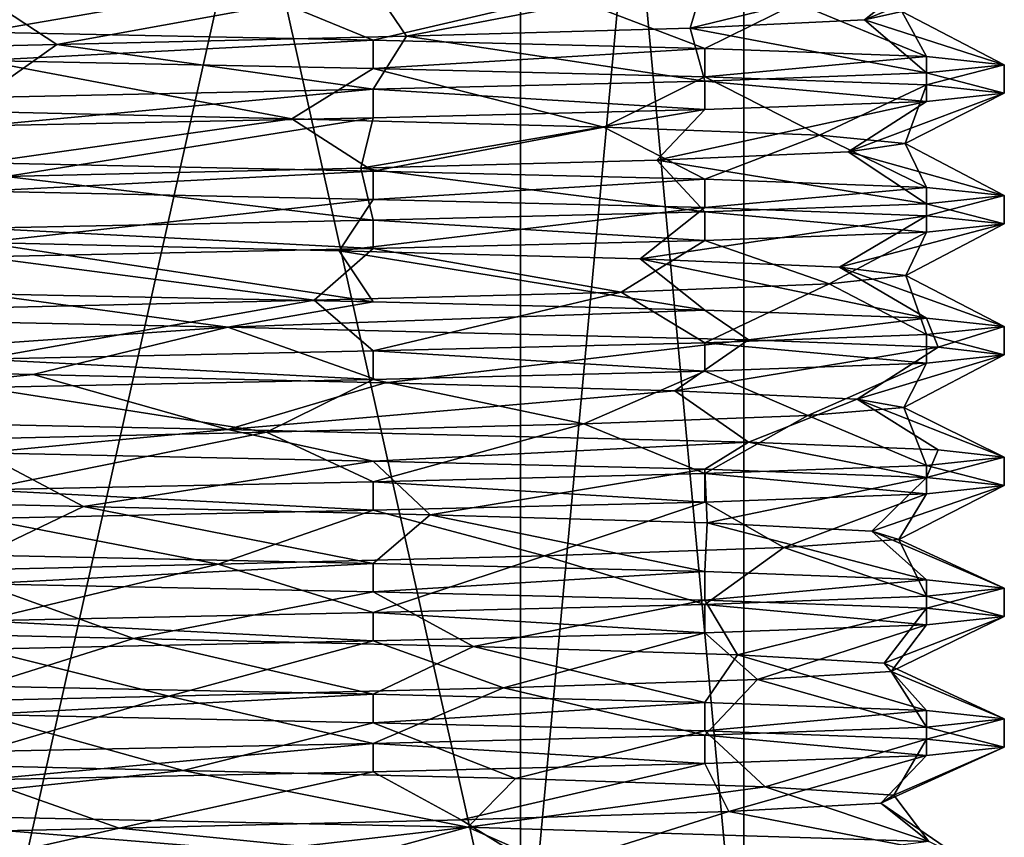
# Model space of a CAD drawing. Header units: millimetres. Extents: x -134 to 134, y -4 to 402.
# Tile 37 of 41: x 0.39 to 10.4, y 379.21 to 387.52. Entities that reach past the tile are written whole.
import ezdxf

# ---------------------------------------------------------------- set-up
doc = ezdxf.new("R2010")
doc.units = ezdxf.units.MM
doc.header["$LTSCALE"] = 65.185185
for name, color, linetype in [('256', 7, 'CONTINUOUS'), ('263', 7, 'CONTINUOUS'), ('264', 7, 'CONTINUOUS'), ('267', 7, 'CONTINUOUS'), ('279', 7, 'CONTINUOUS'), ('280', 7, 'CONTINUOUS'), ('282', 7, 'CONTINUOUS'), ('283', 7, 'CONTINUOUS'), ('410', 7, 'CONTINUOUS'), ('411', 7, 'CONTINUOUS'), ('412', 7, 'CONTINUOUS'), ('413', 7, 'CONTINUOUS'), ('414', 7, 'CONTINUOUS'), ('426', 7, 'CONTINUOUS'), ('427', 7, 'CONTINUOUS'), ('428', 7, 'CONTINUOUS'), ('429', 7, 'CONTINUOUS'), ('430', 7, 'CONTINUOUS'), ('431', 7, 'CONTINUOUS')]:
    doc.layers.add(name, color=color, linetype=linetype)

msp = doc.modelspace()

# ---------------------------------------------------------------- linework, layer by layer
at = {"layer": '256', "linetype": 'CONTINUOUS'}
for points in [[(10.4, 380.412, 200), (9.608, 380.329, 203.98), (10.4, 380.124, 200), (10.4, 380.412, 200)], [(9.608, 380.329, 203.98), (7.354, 380.246, 207.354), (9.608, 380.04, 203.98), (9.608, 380.329, 203.98)], [(10.4, 380.124, 200), (9.608, 380.329, 203.98), (9.608, 380.04, 203.98), (10.4, 380.124, 200)], [(3.98, 380.163, 209.608), (0, 380.08, 210.4), (0, 379.791, 210.4), (3.98, 380.163, 209.608)], [(3.98, 379.874, 209.608), (3.98, 380.163, 209.608), (0, 379.791, 210.4), (3.98, 379.874, 209.608)], [(7.354, 380.246, 207.354), (3.98, 380.163, 209.608), (7.354, 379.957, 207.354), (7.354, 380.246, 207.354)], [(7.354, 379.957, 207.354), (3.98, 380.163, 209.608), (3.98, 379.874, 209.608), (7.354, 379.957, 207.354)], [(9.608, 380.04, 203.98), (7.354, 380.246, 207.354), (7.354, 379.957, 207.354), (9.608, 380.04, 203.98)]]:
    msp.add_3dface(points, dxfattribs=at)
at = {"layer": '263', "linetype": 'CONTINUOUS'}
for points in [[(5.48, 377, 205.48), (0, 377, 207.75), (5.48, 401.5, 205.48), (5.48, 377, 205.48)], [(5.48, 401.5, 205.48), (0, 377, 207.75), (0, 401.5, 207.75), (5.48, 401.5, 205.48)], [(7.75, 377, 200), (5.48, 377, 205.48), (7.75, 401.5, 200), (7.75, 377, 200)], [(7.75, 401.5, 200), (5.48, 377, 205.48), (5.48, 401.5, 205.48), (7.75, 401.5, 200)]]:
    msp.add_3dface(points, dxfattribs=at)
at = {"layer": '264', "linetype": 'CONTINUOUS'}
for points in [[(-3.475, 379.198, 190.198), (-1.999, 379.456, 189.794), (2.817, 379.068, 189.989), (-3.475, 379.198, 190.198)], [(-1.999, 379.456, 189.794), (4.943, 379.31, 190.85), (2.817, 379.068, 189.989), (-1.999, 379.456, 189.794)], [(6.263, 378.727, 191.697), (2.817, 378.727, 189.989), (4.943, 379.31, 190.85), (6.263, 378.727, 191.697)], [(4.943, 379.31, 190.85), (2.817, 378.727, 189.989), (2.817, 379.068, 189.989), (4.943, 379.31, 190.85)], [(9.632, 379.164, 196.077), (6.263, 378.727, 191.697), (4.943, 379.31, 190.85), (9.632, 379.164, 196.077)]]:
    msp.add_3dface(points, dxfattribs=at)
at = {"layer": '267', "linetype": 'CONTINUOUS'}
for points in [[(0, 377, 192.25), (5.48, 377, 194.52), (0, 401.5, 192.25), (0, 377, 192.25)], [(0, 401.5, 192.25), (5.48, 377, 194.52), (5.48, 401.5, 194.52), (0, 401.5, 192.25)], [(5.48, 377, 194.52), (7.75, 377, 200), (5.48, 401.5, 194.52), (5.48, 377, 194.52)], [(7.75, 377, 200), (7.75, 401.5, 200), (5.48, 401.5, 194.52), (7.75, 377, 200)]]:
    msp.add_3dface(points, dxfattribs=at)
at = {"layer": '279', "linetype": 'CONTINUOUS'}
for points in [[(10.4, 388.104, 200), (9.608, 388.02, 203.98), (8.977, 387.519, 202.789), (10.4, 388.104, 200)], [(9.358, 387.603, 199.109), (10.4, 388.104, 200), (8.977, 387.519, 202.789), (9.358, 387.603, 199.109)], [(9.608, 388.02, 203.98), (7.354, 387.937, 207.354), (7.206, 387.435, 206.037), (9.608, 388.02, 203.98)], [(8.977, 387.519, 202.789), (9.608, 388.02, 203.98), (7.206, 387.435, 206.037), (8.977, 387.519, 202.789)], [(7.354, 387.937, 207.354), (3.98, 387.854, 209.608), (4.318, 387.352, 208.349), (7.354, 387.937, 207.354)], [(7.206, 387.435, 206.037), (7.354, 387.937, 207.354), (4.318, 387.352, 208.349), (7.206, 387.435, 206.037)], [(0.763, 387.268, 209.369), (0, 387.771, 210.4), (-2.911, 387.184, 208.938), (0.763, 387.268, 209.369)], [(3.98, 387.854, 209.608), (0, 387.771, 210.4), (0.763, 387.268, 209.369), (3.98, 387.854, 209.608)], [(4.318, 387.352, 208.349), (3.98, 387.854, 209.608), (0.763, 387.268, 209.369), (4.318, 387.352, 208.349)], [(3.155, 386.513, 191.145), (-0.506, 386.597, 190.614), (0, 387.106, 189.6), (3.155, 386.513, 191.145)], [(3.98, 387.023, 190.392), (3.155, 386.513, 191.145), (0, 387.106, 189.6), (3.98, 387.023, 190.392)], [(6.327, 386.429, 193.048), (3.155, 386.513, 191.145), (3.98, 387.023, 190.392), (6.327, 386.429, 193.048)], [(7.354, 386.94, 192.646), (6.327, 386.429, 193.048), (3.98, 387.023, 190.392), (7.354, 386.94, 192.646)], [(8.519, 386.345, 196.028), (6.327, 386.429, 193.048), (7.354, 386.94, 192.646), (8.519, 386.345, 196.028)], [(9.608, 386.857, 196.02), (8.519, 386.345, 196.028), (7.354, 386.94, 192.646), (9.608, 386.857, 196.02)], [(9.392, 386.262, 199.622), (8.519, 386.345, 196.028), (9.608, 386.857, 196.02), (9.392, 386.262, 199.622)], [(8.811, 386.178, 203.276), (9.392, 386.262, 199.622), (10.4, 386.774, 200), (8.811, 386.178, 203.276)], [(9.608, 386.69, 203.98), (8.811, 386.178, 203.276), (10.4, 386.774, 200), (9.608, 386.69, 203.98)], [(10.4, 386.774, 200), (9.392, 386.262, 199.622), (9.608, 386.857, 196.02), (10.4, 386.774, 200)], [(6.865, 386.094, 206.421), (8.811, 386.178, 203.276), (9.608, 386.69, 203.98), (6.865, 386.094, 206.421)], [(7.354, 386.607, 207.354), (6.865, 386.094, 206.421), (9.608, 386.69, 203.98), (7.354, 386.607, 207.354)], [(3.856, 386.01, 208.573), (6.865, 386.094, 206.421), (7.354, 386.607, 207.354), (3.856, 386.01, 208.573)], [(3.98, 386.524, 209.608), (3.856, 386.01, 208.573), (7.354, 386.607, 207.354), (3.98, 386.524, 209.608)], [(0, 386.441, 210.4), (0.249, 385.926, 209.397), (3.98, 386.524, 209.608), (0, 386.441, 210.4)], [(0.249, 385.926, 209.397), (3.856, 386.01, 208.573), (3.98, 386.524, 209.608), (0.249, 385.926, 209.397)], [(3.98, 385.693, 190.392), (0.008, 385.255, 190.6), (0, 385.776, 189.6), (3.98, 385.693, 190.392)], [(3.634, 385.172, 191.331), (0.008, 385.255, 190.6), (3.98, 385.693, 190.392), (3.634, 385.172, 191.331)], [(7.354, 385.61, 192.646), (3.634, 385.172, 191.331), (3.98, 385.693, 190.392), (7.354, 385.61, 192.646)], [(6.698, 385.088, 193.404), (3.634, 385.172, 191.331), (7.354, 385.61, 192.646), (6.698, 385.088, 193.404)], [(9.608, 385.527, 196.02), (6.698, 385.088, 193.404), (7.354, 385.61, 192.646), (9.608, 385.527, 196.02)], [(8.724, 385.004, 196.499), (6.698, 385.088, 193.404), (9.608, 385.527, 196.02), (8.724, 385.004, 196.499)], [(10.4, 385.444, 200), (8.724, 385.004, 196.499), (9.608, 385.527, 196.02), (10.4, 385.444, 200)], [(7.354, 385.277, 207.354), (8.619, 384.836, 203.752), (9.608, 385.36, 203.98), (7.354, 385.277, 207.354)], [(8.619, 384.836, 203.752), (9.399, 384.92, 200.136), (9.608, 385.36, 203.98), (8.619, 384.836, 203.752)], [(9.399, 384.92, 200.136), (8.724, 385.004, 196.499), (10.4, 385.444, 200), (9.399, 384.92, 200.136)], [(9.608, 385.36, 203.98), (9.399, 384.92, 200.136), (10.4, 385.444, 200), (9.608, 385.36, 203.98)], [(3.98, 385.194, 209.608), (6.503, 384.752, 206.787), (7.354, 385.277, 207.354), (3.98, 385.194, 209.608)], [(6.503, 384.752, 206.787), (8.619, 384.836, 203.752), (7.354, 385.277, 207.354), (6.503, 384.752, 206.787)], [(0, 385.111, 210.4), (3.381, 384.668, 208.771), (3.98, 385.194, 209.608), (0, 385.111, 210.4)], [(3.381, 384.668, 208.771), (6.503, 384.752, 206.787), (3.98, 385.194, 209.608), (3.381, 384.668, 208.771)], [(-0.265, 384.585, 209.396), (3.381, 384.668, 208.771), (0, 385.111, 210.4), (-0.265, 384.585, 209.396)], [(2.504, 384.395, 189.906), (-3.14, 383.998, 191.14), (-3.678, 384.523, 190.272), (2.504, 384.395, 189.906)], [(0.522, 383.914, 190.614), (-3.14, 383.998, 191.14), (2.504, 384.395, 189.906), (0.522, 383.914, 190.614)], [(4.103, 383.83, 191.543), (0.522, 383.914, 190.614), (2.504, 384.395, 189.906), (4.103, 383.83, 191.543)], [(7.798, 384.267, 193.119), (4.103, 383.83, 191.543), (2.504, 384.395, 189.906), (7.798, 384.267, 193.119)], [(7.048, 383.746, 193.78), (4.103, 383.83, 191.543), (7.798, 384.267, 193.119), (7.048, 383.746, 193.78)]]:
    msp.add_3dface(points, dxfattribs=at)
at = {"layer": '280', "linetype": 'CONTINUOUS'}
for points in [[(-1.018, 387.939, 190.655), (2.666, 387.855, 190.986), (0, 387.395, 189.6), (-1.018, 387.939, 190.655)], [(0, 387.395, 189.6), (2.666, 387.855, 190.986), (3.98, 387.312, 190.392), (0, 387.395, 189.6)], [(2.666, 387.855, 190.986), (5.938, 387.771, 192.713), (3.98, 387.312, 190.392), (2.666, 387.855, 190.986)], [(3.98, 387.312, 190.392), (5.938, 387.771, 192.713), (7.354, 387.229, 192.646), (3.98, 387.312, 190.392)], [(5.938, 387.771, 192.713), (8.29, 387.687, 195.568), (7.354, 387.229, 192.646), (5.938, 387.771, 192.713)], [(7.354, 387.229, 192.646), (8.29, 387.687, 195.568), (9.608, 387.146, 196.02), (7.354, 387.229, 192.646)], [(8.29, 387.687, 195.568), (9.358, 387.603, 199.109), (9.608, 387.146, 196.02), (8.29, 387.687, 195.568)], [(9.358, 387.603, 199.109), (8.977, 387.519, 202.789), (10.4, 387.062, 200), (9.358, 387.603, 199.109)], [(9.608, 387.146, 196.02), (9.358, 387.603, 199.109), (10.4, 387.062, 200), (9.608, 387.146, 196.02)], [(8.977, 387.519, 202.789), (7.206, 387.435, 206.037), (9.608, 386.979, 203.98), (8.977, 387.519, 202.789)], [(10.4, 387.062, 200), (8.977, 387.519, 202.789), (9.608, 386.979, 203.98), (10.4, 387.062, 200)], [(7.206, 387.435, 206.037), (4.318, 387.352, 208.349), (7.354, 386.896, 207.354), (7.206, 387.435, 206.037)], [(9.608, 386.979, 203.98), (7.206, 387.435, 206.037), (7.354, 386.896, 207.354), (9.608, 386.979, 203.98)], [(0.763, 387.268, 209.369), (-2.911, 387.184, 208.938), (0, 386.73, 210.4), (0.763, 387.268, 209.369)], [(3.98, 386.813, 209.608), (0.763, 387.268, 209.369), (0, 386.73, 210.4), (3.98, 386.813, 209.608)], [(4.318, 387.352, 208.349), (0.763, 387.268, 209.369), (3.98, 386.813, 209.608), (4.318, 387.352, 208.349)], [(7.354, 386.896, 207.354), (4.318, 387.352, 208.349), (3.98, 386.813, 209.608), (7.354, 386.896, 207.354)], [(-0.506, 386.597, 190.614), (3.155, 386.513, 191.145), (0, 386.065, 189.6), (-0.506, 386.597, 190.614)], [(0, 386.065, 189.6), (3.155, 386.513, 191.145), (3.98, 385.982, 190.392), (0, 386.065, 189.6)], [(3.155, 386.513, 191.145), (6.327, 386.429, 193.048), (3.98, 385.982, 190.392), (3.155, 386.513, 191.145)], [(3.98, 385.982, 190.392), (6.327, 386.429, 193.048), (7.354, 385.899, 192.646), (3.98, 385.982, 190.392)], [(6.327, 386.429, 193.048), (8.519, 386.345, 196.028), (7.354, 385.899, 192.646), (6.327, 386.429, 193.048)], [(7.354, 385.899, 192.646), (8.519, 386.345, 196.028), (9.608, 385.816, 196.02), (7.354, 385.899, 192.646)], [(8.519, 386.345, 196.028), (9.392, 386.262, 199.622), (9.608, 385.816, 196.02), (8.519, 386.345, 196.028)], [(9.392, 386.262, 199.622), (8.811, 386.178, 203.276), (10.4, 385.732, 200), (9.392, 386.262, 199.622)], [(9.608, 385.816, 196.02), (9.392, 386.262, 199.622), (10.4, 385.732, 200), (9.608, 385.816, 196.02)], [(8.811, 386.178, 203.276), (6.865, 386.094, 206.421), (9.608, 385.649, 203.98), (8.811, 386.178, 203.276)], [(10.4, 385.732, 200), (8.811, 386.178, 203.276), (9.608, 385.649, 203.98), (10.4, 385.732, 200)], [(6.865, 386.094, 206.421), (3.856, 386.01, 208.573), (7.354, 385.566, 207.354), (6.865, 386.094, 206.421)], [(9.608, 385.649, 203.98), (6.865, 386.094, 206.421), (7.354, 385.566, 207.354), (9.608, 385.649, 203.98)], [(3.856, 386.01, 208.573), (0.249, 385.926, 209.397), (3.98, 385.483, 209.608), (3.856, 386.01, 208.573)], [(7.354, 385.566, 207.354), (3.856, 386.01, 208.573), (3.98, 385.483, 209.608), (7.354, 385.566, 207.354)], [(3.98, 385.483, 209.608), (0.249, 385.926, 209.397), (0, 385.4, 210.4), (3.98, 385.483, 209.608)], [(0, 384.735, 189.6), (0.008, 385.255, 190.6), (3.98, 384.652, 190.392), (0, 384.735, 189.6)], [(0.008, 385.255, 190.6), (3.634, 385.172, 191.331), (3.98, 384.652, 190.392), (0.008, 385.255, 190.6)], [(3.634, 385.172, 191.331), (6.698, 385.088, 193.404), (7.354, 384.569, 192.646), (3.634, 385.172, 191.331)], [(3.98, 384.652, 190.392), (3.634, 385.172, 191.331), (7.354, 384.569, 192.646), (3.98, 384.652, 190.392)], [(6.698, 385.088, 193.404), (8.724, 385.004, 196.499), (9.608, 384.486, 196.02), (6.698, 385.088, 193.404)], [(7.354, 384.569, 192.646), (6.698, 385.088, 193.404), (9.608, 384.486, 196.02), (7.354, 384.569, 192.646)], [(8.724, 385.004, 196.499), (9.399, 384.92, 200.136), (10.4, 384.402, 200), (8.724, 385.004, 196.499)], [(9.608, 384.486, 196.02), (8.724, 385.004, 196.499), (10.4, 384.402, 200), (9.608, 384.486, 196.02)], [(9.399, 384.92, 200.136), (8.619, 384.836, 203.752), (9.608, 384.319, 203.98), (9.399, 384.92, 200.136)], [(10.4, 384.402, 200), (9.399, 384.92, 200.136), (9.608, 384.319, 203.98), (10.4, 384.402, 200)], [(8.619, 384.836, 203.752), (6.503, 384.752, 206.787), (7.354, 384.236, 207.354), (8.619, 384.836, 203.752)], [(9.608, 384.319, 203.98), (8.619, 384.836, 203.752), (7.354, 384.236, 207.354), (9.608, 384.319, 203.98)], [(3.381, 384.668, 208.771), (-0.265, 384.585, 209.396), (0, 384.07, 210.4), (3.381, 384.668, 208.771)], [(3.98, 384.153, 209.608), (3.381, 384.668, 208.771), (0, 384.07, 210.4), (3.98, 384.153, 209.608)], [(6.503, 384.752, 206.787), (3.381, 384.668, 208.771), (3.98, 384.153, 209.608), (6.503, 384.752, 206.787)], [(7.354, 384.236, 207.354), (6.503, 384.752, 206.787), (3.98, 384.153, 209.608), (7.354, 384.236, 207.354)], [(-3.14, 383.998, 191.14), (0.522, 383.914, 190.614), (-3.678, 383.482, 190.272), (-3.14, 383.998, 191.14)], [(-3.678, 383.482, 190.272), (0.522, 383.914, 190.614), (2.504, 383.354, 189.906), (-3.678, 383.482, 190.272)], [(0.522, 383.914, 190.614), (4.103, 383.83, 191.543), (2.504, 383.354, 189.906), (0.522, 383.914, 190.614)], [(4.103, 383.83, 191.543), (7.048, 383.746, 193.78), (2.504, 383.354, 189.906), (4.103, 383.83, 191.543)], [(2.504, 383.354, 189.906), (7.048, 383.746, 193.78), (7.798, 383.226, 193.119), (2.504, 383.354, 189.906)]]:
    msp.add_3dface(points, dxfattribs=at)
at = {"layer": '282', "linetype": 'CONTINUOUS'}
for points in [[(7.048, 383.746, 193.78), (7.798, 384.267, 193.119), (9.728, 384.19, 196.322), (7.048, 383.746, 193.78)], [(7.048, 383.746, 193.78), (9.728, 384.19, 196.322), (8.902, 383.662, 196.981), (7.048, 383.746, 193.78)], [(9.728, 384.19, 196.322), (10.4, 384.114, 200), (8.902, 383.662, 196.981), (9.728, 384.19, 196.322)], [(8.902, 383.662, 196.981), (10.4, 384.114, 200), (9.378, 383.578, 200.65), (8.902, 383.662, 196.981)], [(10.4, 384.114, 200), (9.608, 384.03, 203.98), (9.378, 383.578, 200.65), (10.4, 384.114, 200)], [(9.608, 384.03, 203.98), (7.354, 383.947, 207.354), (8.401, 383.495, 204.218), (9.608, 384.03, 203.98)], [(9.378, 383.578, 200.65), (9.608, 384.03, 203.98), (8.401, 383.495, 204.218), (9.378, 383.578, 200.65)], [(3.98, 383.864, 209.608), (0, 383.781, 210.4), (2.897, 383.327, 208.943), (3.98, 383.864, 209.608)], [(6.123, 383.411, 207.133), (3.98, 383.864, 209.608), (2.897, 383.327, 208.943), (6.123, 383.411, 207.133)], [(7.354, 383.947, 207.354), (3.98, 383.864, 209.608), (6.123, 383.411, 207.133), (7.354, 383.947, 207.354)], [(8.401, 383.495, 204.218), (7.354, 383.947, 207.354), (6.123, 383.411, 207.133), (8.401, 383.495, 204.218)], [(2.897, 383.327, 208.943), (0, 383.781, 210.4), (-0.778, 383.243, 209.368), (2.897, 383.327, 208.943)], [(1.034, 382.572, 190.657), (-2.651, 382.656, 190.982), (0, 383.116, 189.6), (1.034, 382.572, 190.657)], [(3.98, 383.033, 190.392), (1.034, 382.572, 190.657), (0, 383.116, 189.6), (3.98, 383.033, 190.392)], [(4.559, 382.488, 191.779), (1.034, 382.572, 190.657), (3.98, 383.033, 190.392), (4.559, 382.488, 191.779)], [(7.354, 382.95, 192.646), (4.559, 382.488, 191.779), (3.98, 383.033, 190.392), (7.354, 382.95, 192.646)], [(7.378, 382.405, 194.175), (4.559, 382.488, 191.779), (7.354, 382.95, 192.646), (7.378, 382.405, 194.175)], [(9.608, 382.867, 196.02), (7.378, 382.405, 194.175), (7.354, 382.95, 192.646), (9.608, 382.867, 196.02)], [(9.054, 382.321, 197.473), (7.378, 382.405, 194.175), (9.608, 382.867, 196.02), (9.054, 382.321, 197.473)], [(10.4, 382.784, 200), (9.054, 382.321, 197.473), (9.608, 382.867, 196.02), (10.4, 382.784, 200)], [(9.328, 382.237, 201.162), (9.054, 382.321, 197.473), (10.4, 382.784, 200), (9.328, 382.237, 201.162)], [(9.608, 382.7, 203.98), (9.328, 382.237, 201.162), (10.4, 382.784, 200), (9.608, 382.7, 203.98)], [(7.354, 382.617, 207.354), (8.157, 382.153, 204.671), (9.608, 382.7, 203.98), (7.354, 382.617, 207.354)], [(8.157, 382.153, 204.671), (9.328, 382.237, 201.162), (9.608, 382.7, 203.98), (8.157, 382.153, 204.671)], [(3.98, 382.534, 209.608), (5.724, 382.069, 207.457), (7.354, 382.617, 207.354), (3.98, 382.534, 209.608)], [(5.724, 382.069, 207.457), (8.157, 382.153, 204.671), (7.354, 382.617, 207.354), (5.724, 382.069, 207.457)], [(0, 382.451, 210.4), (2.403, 381.985, 209.088), (3.98, 382.534, 209.608), (0, 382.451, 210.4)], [(2.403, 381.985, 209.088), (5.724, 382.069, 207.457), (3.98, 382.534, 209.608), (2.403, 381.985, 209.088)], [(-1.289, 381.901, 209.311), (2.403, 381.985, 209.088), (0, 382.451, 210.4), (-1.289, 381.901, 209.311)], [(1.543, 381.231, 190.728), (-2.154, 381.314, 190.85), (0, 381.786, 189.6), (1.543, 381.231, 190.728)], [(3.98, 381.703, 190.392), (1.543, 381.231, 190.728), (0, 381.786, 189.6), (3.98, 381.703, 190.392)], [(5.001, 381.147, 192.041), (1.543, 381.231, 190.728), (3.98, 381.703, 190.392), (5.001, 381.147, 192.041)], [(7.354, 381.62, 192.646), (5.001, 381.147, 192.041), (3.98, 381.703, 190.392), (7.354, 381.62, 192.646)], [(7.685, 381.063, 194.587), (5.001, 381.147, 192.041), (7.354, 381.62, 192.646), (7.685, 381.063, 194.587)], [(9.608, 381.537, 196.02), (7.685, 381.063, 194.587), (7.354, 381.62, 192.646), (9.608, 381.537, 196.02)], [(9.178, 380.979, 197.971), (7.685, 381.063, 194.587), (9.608, 381.537, 196.02), (9.178, 380.979, 197.971)], [(10.4, 381.454, 200), (9.178, 380.979, 197.971), (9.608, 381.537, 196.02), (10.4, 381.454, 200)], [(9.25, 380.895, 201.67), (9.178, 380.979, 197.971), (10.4, 381.454, 200), (9.25, 380.895, 201.67)], [(9.608, 381.37, 203.98), (9.25, 380.895, 201.67), (10.4, 381.454, 200), (9.608, 381.37, 203.98)], [(7.354, 381.287, 207.354), (7.89, 380.811, 205.11), (9.608, 381.37, 203.98), (7.354, 381.287, 207.354)], [(7.89, 380.811, 205.11), (9.25, 380.895, 201.67), (9.608, 381.37, 203.98), (7.89, 380.811, 205.11)], [(3.98, 381.204, 209.608), (5.307, 380.728, 207.758), (7.354, 381.287, 207.354), (3.98, 381.204, 209.608)], [(5.307, 380.728, 207.758), (7.89, 380.811, 205.11), (7.354, 381.287, 207.354), (5.307, 380.728, 207.758)], [(0, 381.121, 210.4), (1.903, 380.644, 209.205), (3.98, 381.204, 209.608), (0, 381.121, 210.4)], [(1.903, 380.644, 209.205), (5.307, 380.728, 207.758), (3.98, 381.204, 209.608), (1.903, 380.644, 209.205)], [(-1.796, 380.56, 209.227), (1.903, 380.644, 209.205), (0, 381.121, 210.4), (-1.796, 380.56, 209.227)], [(2.048, 379.889, 190.826), (-1.651, 379.973, 190.746), (0, 380.456, 189.6), (2.048, 379.889, 190.826)], [(3.98, 380.373, 190.392), (2.048, 379.889, 190.826), (0, 380.456, 189.6), (3.98, 380.373, 190.392)], [(5.429, 379.805, 192.326), (2.048, 379.889, 190.826), (3.98, 380.373, 190.392), (5.429, 379.805, 192.326)], [(7.354, 380.29, 192.646), (5.429, 379.805, 192.326), (3.98, 380.373, 190.392), (7.354, 380.29, 192.646)], [(7.969, 379.721, 195.015), (5.429, 379.805, 192.326), (7.354, 380.29, 192.646), (7.969, 379.721, 195.015)], [(9.608, 380.207, 196.02), (7.969, 379.721, 195.015), (7.354, 380.29, 192.646), (9.608, 380.207, 196.02)], [(9.276, 379.638, 198.476), (7.969, 379.721, 195.015), (9.608, 380.207, 196.02), (9.276, 379.638, 198.476)], [(10.4, 380.124, 200), (9.276, 379.638, 198.476), (9.608, 380.207, 196.02), (10.4, 380.124, 200)], [(10.4, 380.124, 200), (9.608, 380.04, 203.98), (9.145, 379.554, 202.173), (10.4, 380.124, 200)], [(9.276, 379.638, 198.476), (10.4, 380.124, 200), (9.145, 379.554, 202.173), (9.276, 379.638, 198.476)], [(7.354, 379.957, 207.354), (3.98, 379.874, 209.608), (4.875, 379.386, 208.037), (7.354, 379.957, 207.354)], [(7.599, 379.47, 205.533), (7.354, 379.957, 207.354), (4.875, 379.386, 208.037), (7.599, 379.47, 205.533)], [(9.608, 380.04, 203.98), (7.354, 379.957, 207.354), (7.599, 379.47, 205.533), (9.608, 380.04, 203.98)], [(9.145, 379.554, 202.173), (9.608, 380.04, 203.98), (7.599, 379.47, 205.533), (9.145, 379.554, 202.173)], [(3.98, 379.874, 209.608), (0, 379.791, 210.4), (1.397, 379.302, 209.296), (3.98, 379.874, 209.608)], [(4.875, 379.386, 208.037), (3.98, 379.874, 209.608), (1.397, 379.302, 209.296), (4.875, 379.386, 208.037)], [(1.397, 379.302, 209.296), (0, 379.791, 210.4), (-2.298, 379.218, 209.115), (1.397, 379.302, 209.296)]]:
    msp.add_3dface(points, dxfattribs=at)
at = {"layer": '283', "linetype": 'CONTINUOUS'}
for points in [[(7.798, 383.226, 193.119), (7.048, 383.746, 193.78), (8.902, 383.662, 196.981), (7.798, 383.226, 193.119)], [(7.798, 383.226, 193.119), (8.902, 383.662, 196.981), (9.728, 383.149, 196.322), (7.798, 383.226, 193.119)], [(8.902, 383.662, 196.981), (9.378, 383.578, 200.65), (10.4, 383.072, 200), (8.902, 383.662, 196.981)], [(9.728, 383.149, 196.322), (8.902, 383.662, 196.981), (10.4, 383.072, 200), (9.728, 383.149, 196.322)], [(9.378, 383.578, 200.65), (8.401, 383.495, 204.218), (9.608, 382.989, 203.98), (9.378, 383.578, 200.65)], [(10.4, 383.072, 200), (9.378, 383.578, 200.65), (9.608, 382.989, 203.98), (10.4, 383.072, 200)], [(8.401, 383.495, 204.218), (6.123, 383.411, 207.133), (7.354, 382.906, 207.354), (8.401, 383.495, 204.218)], [(9.608, 382.989, 203.98), (8.401, 383.495, 204.218), (7.354, 382.906, 207.354), (9.608, 382.989, 203.98)], [(6.123, 383.411, 207.133), (2.897, 383.327, 208.943), (3.98, 382.823, 209.608), (6.123, 383.411, 207.133)], [(7.354, 382.906, 207.354), (6.123, 383.411, 207.133), (3.98, 382.823, 209.608), (7.354, 382.906, 207.354)], [(2.897, 383.327, 208.943), (-0.778, 383.243, 209.368), (0, 382.74, 210.4), (2.897, 383.327, 208.943)], [(3.98, 382.823, 209.608), (2.897, 383.327, 208.943), (0, 382.74, 210.4), (3.98, 382.823, 209.608)], [(-2.651, 382.656, 190.982), (1.034, 382.572, 190.657), (0, 382.075, 189.6), (-2.651, 382.656, 190.982)], [(0, 382.075, 189.6), (1.034, 382.572, 190.657), (3.98, 381.992, 190.392), (0, 382.075, 189.6)], [(1.034, 382.572, 190.657), (4.559, 382.488, 191.779), (3.98, 381.992, 190.392), (1.034, 382.572, 190.657)], [(3.98, 381.992, 190.392), (4.559, 382.488, 191.779), (7.354, 381.909, 192.646), (3.98, 381.992, 190.392)], [(4.559, 382.488, 191.779), (7.378, 382.405, 194.175), (7.354, 381.909, 192.646), (4.559, 382.488, 191.779)], [(7.354, 381.909, 192.646), (7.378, 382.405, 194.175), (9.608, 381.826, 196.02), (7.354, 381.909, 192.646)], [(7.378, 382.405, 194.175), (9.054, 382.321, 197.473), (9.608, 381.826, 196.02), (7.378, 382.405, 194.175)], [(9.054, 382.321, 197.473), (9.328, 382.237, 201.162), (10.4, 381.742, 200), (9.054, 382.321, 197.473)], [(9.054, 382.321, 197.473), (10.4, 381.742, 200), (9.608, 381.826, 196.02), (9.054, 382.321, 197.473)], [(9.328, 382.237, 201.162), (8.157, 382.153, 204.671), (9.608, 381.659, 203.98), (9.328, 382.237, 201.162)], [(10.4, 381.742, 200), (9.328, 382.237, 201.162), (9.608, 381.659, 203.98), (10.4, 381.742, 200)], [(5.724, 382.069, 207.457), (2.403, 381.985, 209.088), (3.98, 381.493, 209.608), (5.724, 382.069, 207.457)], [(7.354, 381.576, 207.354), (5.724, 382.069, 207.457), (3.98, 381.493, 209.608), (7.354, 381.576, 207.354)], [(8.157, 382.153, 204.671), (5.724, 382.069, 207.457), (7.354, 381.576, 207.354), (8.157, 382.153, 204.671)], [(9.608, 381.659, 203.98), (8.157, 382.153, 204.671), (7.354, 381.576, 207.354), (9.608, 381.659, 203.98)], [(2.403, 381.985, 209.088), (-1.289, 381.901, 209.311), (0, 381.41, 210.4), (2.403, 381.985, 209.088)], [(3.98, 381.493, 209.608), (2.403, 381.985, 209.088), (0, 381.41, 210.4), (3.98, 381.493, 209.608)], [(-2.154, 381.314, 190.85), (1.543, 381.231, 190.728), (0, 380.745, 189.6), (-2.154, 381.314, 190.85)], [(0, 380.745, 189.6), (1.543, 381.231, 190.728), (3.98, 380.662, 190.392), (0, 380.745, 189.6)], [(1.543, 381.231, 190.728), (5.001, 381.147, 192.041), (3.98, 380.662, 190.392), (1.543, 381.231, 190.728)], [(3.98, 380.662, 190.392), (5.001, 381.147, 192.041), (7.354, 380.579, 192.646), (3.98, 380.662, 190.392)], [(5.001, 381.147, 192.041), (7.685, 381.063, 194.587), (7.354, 380.579, 192.646), (5.001, 381.147, 192.041)], [(7.354, 380.579, 192.646), (7.685, 381.063, 194.587), (9.608, 380.496, 196.02), (7.354, 380.579, 192.646)], [(7.685, 381.063, 194.587), (9.178, 380.979, 197.971), (9.608, 380.496, 196.02), (7.685, 381.063, 194.587)], [(10.4, 380.412, 200), (9.178, 380.979, 197.971), (9.25, 380.895, 201.67), (10.4, 380.412, 200)], [(9.178, 380.979, 197.971), (10.4, 380.412, 200), (9.608, 380.496, 196.02), (9.178, 380.979, 197.971)], [(9.608, 380.329, 203.98), (9.25, 380.895, 201.67), (7.89, 380.811, 205.11), (9.608, 380.329, 203.98)], [(9.608, 380.329, 203.98), (10.4, 380.412, 200), (9.25, 380.895, 201.67), (9.608, 380.329, 203.98)], [(7.354, 380.246, 207.354), (7.89, 380.811, 205.11), (5.307, 380.728, 207.758), (7.354, 380.246, 207.354)], [(7.354, 380.246, 207.354), (9.608, 380.329, 203.98), (7.89, 380.811, 205.11), (7.354, 380.246, 207.354)], [(3.98, 380.163, 209.608), (5.307, 380.728, 207.758), (1.903, 380.644, 209.205), (3.98, 380.163, 209.608)], [(3.98, 380.163, 209.608), (7.354, 380.246, 207.354), (5.307, 380.728, 207.758), (3.98, 380.163, 209.608)], [(0, 380.08, 210.4), (1.903, 380.644, 209.205), (-1.796, 380.56, 209.227), (0, 380.08, 210.4)], [(0, 380.08, 210.4), (3.98, 380.163, 209.608), (1.903, 380.644, 209.205), (0, 380.08, 210.4)], [(-1.999, 379.456, 189.794), (-1.651, 379.973, 190.746), (2.048, 379.889, 190.826), (-1.999, 379.456, 189.794)], [(4.943, 379.31, 190.85), (-1.999, 379.456, 189.794), (2.048, 379.889, 190.826), (4.943, 379.31, 190.85)], [(4.943, 379.31, 190.85), (2.048, 379.889, 190.826), (5.429, 379.805, 192.326), (4.943, 379.31, 190.85)], [(4.943, 379.31, 190.85), (5.429, 379.805, 192.326), (7.969, 379.721, 195.015), (4.943, 379.31, 190.85)], [(9.632, 379.164, 196.077), (4.943, 379.31, 190.85), (7.969, 379.721, 195.015), (9.632, 379.164, 196.077)], [(9.632, 379.164, 196.077), (7.969, 379.721, 195.015), (9.276, 379.638, 198.476), (9.632, 379.164, 196.077)], [(9.929, 379.019, 203.093), (9.145, 379.554, 202.173), (7.599, 379.47, 205.533), (9.929, 379.019, 203.093)], [(9.632, 379.164, 196.077), (9.276, 379.638, 198.476), (9.145, 379.554, 202.173), (9.632, 379.164, 196.077)], [(9.929, 379.019, 203.093), (9.632, 379.164, 196.077), (9.145, 379.554, 202.173), (9.929, 379.019, 203.093)], [(5.701, 378.873, 208.698), (7.599, 379.47, 205.533), (4.875, 379.386, 208.037), (5.701, 378.873, 208.698)], [(5.701, 378.873, 208.698), (9.929, 379.019, 203.093), (7.599, 379.47, 205.533), (5.701, 378.873, 208.698)], [(5.701, 378.873, 208.698), (4.875, 379.386, 208.037), (1.397, 379.302, 209.296), (5.701, 378.873, 208.698)], [(-1.127, 378.727, 210.339), (1.397, 379.302, 209.296), (-2.298, 379.218, 209.115), (-1.127, 378.727, 210.339)], [(-1.127, 378.727, 210.339), (5.701, 378.873, 208.698), (1.397, 379.302, 209.296), (-1.127, 378.727, 210.339)]]:
    msp.add_3dface(points, dxfattribs=at)
at = {"layer": '410', "linetype": 'CONTINUOUS'}
for points in [[(9.608, 381.37, 203.98), (9.608, 381.659, 203.98), (7.354, 381.576, 207.354), (9.608, 381.37, 203.98)], [(10.4, 381.454, 200), (10.4, 381.742, 200), (9.608, 381.659, 203.98), (10.4, 381.454, 200)], [(9.608, 381.37, 203.98), (10.4, 381.454, 200), (9.608, 381.659, 203.98), (9.608, 381.37, 203.98)], [(7.354, 381.287, 207.354), (7.354, 381.576, 207.354), (3.98, 381.493, 209.608), (7.354, 381.287, 207.354)], [(7.354, 381.287, 207.354), (9.608, 381.37, 203.98), (7.354, 381.576, 207.354), (7.354, 381.287, 207.354)], [(3.98, 381.204, 209.608), (3.98, 381.493, 209.608), (0, 381.41, 210.4), (3.98, 381.204, 209.608)], [(3.98, 381.204, 209.608), (7.354, 381.287, 207.354), (3.98, 381.493, 209.608), (3.98, 381.204, 209.608)], [(0, 381.121, 210.4), (3.98, 381.204, 209.608), (0, 381.41, 210.4), (0, 381.121, 210.4)]]:
    msp.add_3dface(points, dxfattribs=at)
at = {"layer": '411', "linetype": 'CONTINUOUS'}
for points in [[(10.4, 382.784, 200), (10.4, 383.072, 200), (9.608, 382.989, 203.98), (10.4, 382.784, 200)], [(9.608, 382.7, 203.98), (9.608, 382.989, 203.98), (7.354, 382.906, 207.354), (9.608, 382.7, 203.98)], [(9.608, 382.7, 203.98), (10.4, 382.784, 200), (9.608, 382.989, 203.98), (9.608, 382.7, 203.98)], [(7.354, 382.617, 207.354), (7.354, 382.906, 207.354), (3.98, 382.823, 209.608), (7.354, 382.617, 207.354)], [(7.354, 382.617, 207.354), (9.608, 382.7, 203.98), (7.354, 382.906, 207.354), (7.354, 382.617, 207.354)], [(3.98, 382.534, 209.608), (3.98, 382.823, 209.608), (0, 382.74, 210.4), (3.98, 382.534, 209.608)], [(3.98, 382.534, 209.608), (7.354, 382.617, 207.354), (3.98, 382.823, 209.608), (3.98, 382.534, 209.608)], [(0, 382.451, 210.4), (3.98, 382.534, 209.608), (0, 382.74, 210.4), (0, 382.451, 210.4)]]:
    msp.add_3dface(points, dxfattribs=at)
at = {"layer": '412', "linetype": 'CONTINUOUS'}
for points in [[(10.4, 384.402, 200), (9.608, 384.319, 203.98), (10.4, 384.114, 200), (10.4, 384.402, 200)], [(9.608, 384.319, 203.98), (7.354, 384.236, 207.354), (9.608, 384.03, 203.98), (9.608, 384.319, 203.98)], [(9.608, 384.319, 203.98), (9.608, 384.03, 203.98), (10.4, 384.114, 200), (9.608, 384.319, 203.98)], [(7.354, 384.236, 207.354), (3.98, 384.153, 209.608), (7.354, 383.947, 207.354), (7.354, 384.236, 207.354)], [(7.354, 384.236, 207.354), (7.354, 383.947, 207.354), (9.608, 384.03, 203.98), (7.354, 384.236, 207.354)], [(3.98, 384.153, 209.608), (0, 384.07, 210.4), (3.98, 383.864, 209.608), (3.98, 384.153, 209.608)], [(0, 384.07, 210.4), (0, 383.781, 210.4), (3.98, 383.864, 209.608), (0, 384.07, 210.4)], [(3.98, 384.153, 209.608), (3.98, 383.864, 209.608), (7.354, 383.947, 207.354), (3.98, 384.153, 209.608)]]:
    msp.add_3dface(points, dxfattribs=at)
at = {"layer": '413', "linetype": 'CONTINUOUS'}
for points in [[(10.4, 385.444, 200), (10.4, 385.732, 200), (9.608, 385.649, 203.98), (10.4, 385.444, 200)], [(7.354, 385.277, 207.354), (7.354, 385.566, 207.354), (3.98, 385.483, 209.608), (7.354, 385.277, 207.354)], [(9.608, 385.36, 203.98), (9.608, 385.649, 203.98), (7.354, 385.566, 207.354), (9.608, 385.36, 203.98)], [(7.354, 385.277, 207.354), (9.608, 385.36, 203.98), (7.354, 385.566, 207.354), (7.354, 385.277, 207.354)], [(9.608, 385.36, 203.98), (10.4, 385.444, 200), (9.608, 385.649, 203.98), (9.608, 385.36, 203.98)], [(3.98, 385.194, 209.608), (3.98, 385.483, 209.608), (0, 385.4, 210.4), (3.98, 385.194, 209.608)], [(3.98, 385.194, 209.608), (7.354, 385.277, 207.354), (3.98, 385.483, 209.608), (3.98, 385.194, 209.608)], [(0, 385.111, 210.4), (3.98, 385.194, 209.608), (0, 385.4, 210.4), (0, 385.111, 210.4)]]:
    msp.add_3dface(points, dxfattribs=at)
at = {"layer": '414', "linetype": 'CONTINUOUS'}
for points in [[(10.4, 386.774, 200), (10.4, 387.062, 200), (9.608, 386.979, 203.98), (10.4, 386.774, 200)], [(9.608, 386.69, 203.98), (9.608, 386.979, 203.98), (7.354, 386.896, 207.354), (9.608, 386.69, 203.98)], [(9.608, 386.69, 203.98), (10.4, 386.774, 200), (9.608, 386.979, 203.98), (9.608, 386.69, 203.98)], [(7.354, 386.607, 207.354), (7.354, 386.896, 207.354), (3.98, 386.813, 209.608), (7.354, 386.607, 207.354)], [(7.354, 386.607, 207.354), (9.608, 386.69, 203.98), (7.354, 386.896, 207.354), (7.354, 386.607, 207.354)], [(0, 386.441, 210.4), (3.98, 386.524, 209.608), (3.98, 386.813, 209.608), (0, 386.441, 210.4)], [(0, 386.441, 210.4), (3.98, 386.813, 209.608), (0, 386.73, 210.4), (0, 386.441, 210.4)], [(3.98, 386.524, 209.608), (7.354, 386.607, 207.354), (3.98, 386.813, 209.608), (3.98, 386.524, 209.608)]]:
    msp.add_3dface(points, dxfattribs=at)
at = {"layer": '426', "linetype": 'CONTINUOUS'}
for points in [[(0, 380.456, 189.6), (0, 380.745, 189.6), (3.98, 380.662, 190.392), (0, 380.456, 189.6)], [(3.98, 380.373, 190.392), (0, 380.456, 189.6), (3.98, 380.662, 190.392), (3.98, 380.373, 190.392)], [(3.98, 380.373, 190.392), (3.98, 380.662, 190.392), (7.354, 380.579, 192.646), (3.98, 380.373, 190.392)], [(7.354, 380.29, 192.646), (3.98, 380.373, 190.392), (7.354, 380.579, 192.646), (7.354, 380.29, 192.646)], [(7.354, 380.29, 192.646), (7.354, 380.579, 192.646), (9.608, 380.496, 196.02), (7.354, 380.29, 192.646)], [(9.608, 380.207, 196.02), (7.354, 380.29, 192.646), (9.608, 380.496, 196.02), (9.608, 380.207, 196.02)], [(10.4, 380.412, 200), (9.608, 380.207, 196.02), (9.608, 380.496, 196.02), (10.4, 380.412, 200)], [(10.4, 380.412, 200), (10.4, 380.124, 200), (9.608, 380.207, 196.02), (10.4, 380.412, 200)]]:
    msp.add_3dface(points, dxfattribs=at)
at = {"layer": '427', "linetype": 'CONTINUOUS'}
for points in [[(0, 381.786, 189.6), (0, 382.075, 189.6), (3.98, 381.992, 190.392), (0, 381.786, 189.6)], [(3.98, 381.703, 190.392), (0, 381.786, 189.6), (3.98, 381.992, 190.392), (3.98, 381.703, 190.392)], [(3.98, 381.703, 190.392), (3.98, 381.992, 190.392), (7.354, 381.909, 192.646), (3.98, 381.703, 190.392)], [(7.354, 381.62, 192.646), (3.98, 381.703, 190.392), (7.354, 381.909, 192.646), (7.354, 381.62, 192.646)], [(7.354, 381.62, 192.646), (7.354, 381.909, 192.646), (9.608, 381.826, 196.02), (7.354, 381.62, 192.646)], [(9.608, 381.537, 196.02), (7.354, 381.62, 192.646), (9.608, 381.826, 196.02), (9.608, 381.537, 196.02)], [(10.4, 381.742, 200), (9.608, 381.537, 196.02), (9.608, 381.826, 196.02), (10.4, 381.742, 200)], [(10.4, 381.454, 200), (9.608, 381.537, 196.02), (10.4, 381.742, 200), (10.4, 381.454, 200)]]:
    msp.add_3dface(points, dxfattribs=at)
at = {"layer": '428', "linetype": 'CONTINUOUS'}
for points in [[(-3.678, 383.482, 190.272), (2.504, 383.354, 189.906), (0, 383.116, 189.6), (-3.678, 383.482, 190.272)], [(2.504, 383.354, 189.906), (3.98, 383.033, 190.392), (0, 383.116, 189.6), (2.504, 383.354, 189.906)], [(2.504, 383.354, 189.906), (7.798, 383.226, 193.119), (3.98, 383.033, 190.392), (2.504, 383.354, 189.906)], [(7.798, 383.226, 193.119), (7.354, 382.95, 192.646), (3.98, 383.033, 190.392), (7.798, 383.226, 193.119)], [(7.798, 383.226, 193.119), (9.608, 382.867, 196.02), (7.354, 382.95, 192.646), (7.798, 383.226, 193.119)], [(9.608, 382.867, 196.02), (7.798, 383.226, 193.119), (9.728, 383.149, 196.322), (9.608, 382.867, 196.02)], [(9.608, 382.867, 196.02), (9.728, 383.149, 196.322), (10.4, 383.072, 200), (9.608, 382.867, 196.02)], [(10.4, 382.784, 200), (9.608, 382.867, 196.02), (10.4, 383.072, 200), (10.4, 382.784, 200)]]:
    msp.add_3dface(points, dxfattribs=at)
at = {"layer": '429', "linetype": 'CONTINUOUS'}
for points in [[(2.504, 384.395, 189.906), (-3.678, 384.523, 190.272), (0, 384.735, 189.6), (2.504, 384.395, 189.906)], [(2.504, 384.395, 189.906), (0, 384.735, 189.6), (3.98, 384.652, 190.392), (2.504, 384.395, 189.906)], [(2.504, 384.395, 189.906), (3.98, 384.652, 190.392), (7.354, 384.569, 192.646), (2.504, 384.395, 189.906)], [(7.798, 384.267, 193.119), (2.504, 384.395, 189.906), (7.354, 384.569, 192.646), (7.798, 384.267, 193.119)], [(7.798, 384.267, 193.119), (7.354, 384.569, 192.646), (9.608, 384.486, 196.02), (7.798, 384.267, 193.119)], [(7.798, 384.267, 193.119), (9.608, 384.486, 196.02), (9.728, 384.19, 196.322), (7.798, 384.267, 193.119)], [(9.608, 384.486, 196.02), (10.4, 384.402, 200), (9.728, 384.19, 196.322), (9.608, 384.486, 196.02)], [(10.4, 384.402, 200), (10.4, 384.114, 200), (9.728, 384.19, 196.322), (10.4, 384.402, 200)]]:
    msp.add_3dface(points, dxfattribs=at)
at = {"layer": '430', "linetype": 'CONTINUOUS'}
for points in [[(0, 385.776, 189.6), (0, 386.065, 189.6), (3.98, 385.982, 190.392), (0, 385.776, 189.6)], [(3.98, 385.693, 190.392), (0, 385.776, 189.6), (3.98, 385.982, 190.392), (3.98, 385.693, 190.392)], [(3.98, 385.693, 190.392), (3.98, 385.982, 190.392), (7.354, 385.899, 192.646), (3.98, 385.693, 190.392)], [(7.354, 385.61, 192.646), (3.98, 385.693, 190.392), (7.354, 385.899, 192.646), (7.354, 385.61, 192.646)], [(7.354, 385.61, 192.646), (7.354, 385.899, 192.646), (9.608, 385.816, 196.02), (7.354, 385.61, 192.646)], [(9.608, 385.527, 196.02), (7.354, 385.61, 192.646), (9.608, 385.816, 196.02), (9.608, 385.527, 196.02)], [(9.608, 385.527, 196.02), (9.608, 385.816, 196.02), (10.4, 385.732, 200), (9.608, 385.527, 196.02)], [(10.4, 385.444, 200), (9.608, 385.527, 196.02), (10.4, 385.732, 200), (10.4, 385.444, 200)]]:
    msp.add_3dface(points, dxfattribs=at)
at = {"layer": '431', "linetype": 'CONTINUOUS'}
for points in [[(0, 387.106, 189.6), (0, 387.395, 189.6), (3.98, 387.312, 190.392), (0, 387.106, 189.6)], [(3.98, 387.023, 190.392), (0, 387.106, 189.6), (3.98, 387.312, 190.392), (3.98, 387.023, 190.392)], [(3.98, 387.023, 190.392), (3.98, 387.312, 190.392), (7.354, 387.229, 192.646), (3.98, 387.023, 190.392)], [(7.354, 386.94, 192.646), (3.98, 387.023, 190.392), (7.354, 387.229, 192.646), (7.354, 386.94, 192.646)], [(7.354, 386.94, 192.646), (7.354, 387.229, 192.646), (9.608, 387.146, 196.02), (7.354, 386.94, 192.646)], [(9.608, 386.857, 196.02), (7.354, 386.94, 192.646), (9.608, 387.146, 196.02), (9.608, 386.857, 196.02)], [(9.608, 386.857, 196.02), (9.608, 387.146, 196.02), (10.4, 387.062, 200), (9.608, 386.857, 196.02)], [(10.4, 386.774, 200), (9.608, 386.857, 196.02), (10.4, 387.062, 200), (10.4, 386.774, 200)]]:
    msp.add_3dface(points, dxfattribs=at)

doc.saveas('drawing.dxf')
